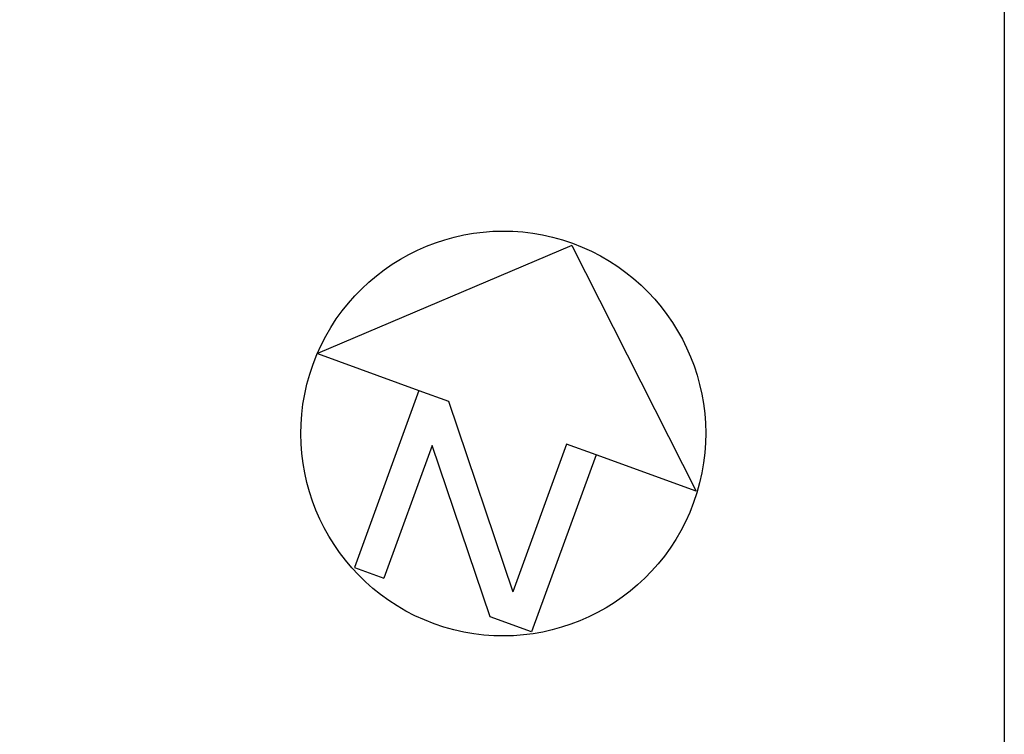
# Model space of a CAD drawing. Header units: millimetres. Extents: x 4234 to 4704, y 1542 to 2004.
# Tile 246 of 256: x 4594 to 4704, y 1765 to 1844. Entities that reach past the tile are written whole.
import ezdxf

# ---------------------------------------------------------------- set-up
doc = ezdxf.new("R2010")
doc.units = ezdxf.units.MM
doc.layers.add('DIMENSIONS', color=7, linetype='Continuous')
doc.layers.add('TEXT', color=7, linetype='Continuous')

# ---------------------------------------------------------------- blocks, each defined once
blk = doc.blocks.new('North Arrow')
h = blk.add_hatch()
h.set_pattern_fill('GRASS', color=256)
h.paths.add_polyline_path([(-4, -15.002), (3.197, -23.999), (6, -23.999), (6, -11.999), (4, -11.999), (4, -21.999), (-4, -11.999), (-6, -11.999), (-6, -23.999), (-4, -23.999)])
h = blk.add_hatch()
h.set_pattern_fill('GRASS', color=256)
h.paths.add_polyline_path([(-4, -15.002), (3.197, -23.999), (6, -23.999), (6, -11.999), (4, -11.999), (4, -21.999), (-4, -11.999), (-6, -11.999), (-6, -23.999), (-4, -23.999)])
for p, q in [((0, 0), (-12.86, -11.999)), ((0, 0), (12.782, -11.999)), ((-12.86, -11.999), (-6, -11.999)), ((-6, -11.999), (-6, -23.999)), ((-6, -11.999), (-4, -11.999)), ((-4, -11.999), (4, -21.999)), ((4, -11.999), (4, -21.999)), ((6, -11.999), (4, -11.999)), ((12.782, -11.999), (6, -11.999)), ((6, -11.999), (6, -23.999)), ((3.195, -23.996), (-4, -15.002)), ((-4, -15.002), (-4, -23.999)), ((-6, -23.999), (-4, -23.999)), ((6, -23.999), (3.195, -23.999))]:
    blk.add_line(p, q)
blk.add_circle((-0.013, -12.745), 12.885)

msp = doc.modelspace()

# ---------------------------------------------------------------- hatches: boundary and pattern name
at = {"layer": 'DIMENSIONS'}
h = msp.add_hatch(dxfattribs=at)
h.set_pattern_fill('GRASS', color=256, scale=0.5)
h.set_pattern_definition([(90, (3399.144, -158.445), (-8.980256, 8.980256), [2.38125, -15.57926]), (45, (3399.144, -158.445), (-8.980256, 8.980256), [2.38125, -10.31875]), (135, (3399.144, -158.445), (-8.980256, -8.980256), [2.38125, -10.31875])])
h.paths.add_polyline_path([(4417.642, 1844.325), (4423.295, 1838.251), (4434.997, 1847.63), (4469.633, 1855.411), (4513.149, 1877.657), (4531.91, 1892.866), (4546.887, 1910.457), (4556.576, 1922.748), (4577.553, 1933.381), (4592.745, 1936.647), (4614.987, 1937.27), (4624.025, 1937.27), (4633.352, 1938.711), (4636.398, 1940.231), (4631.843, 1952.387, 0.1618068)])
h.paths.add_polyline_path([(4631.843, 1952.387), (4629.875, 1957.638), (4629.402, 1957.362), (4621.324, 1958.355), (4615.855, 1959.613), (4597.306, 1970.684), (4571.563, 1964.436), (4571.563, 1952.35), (4556.657, 1951.293), (4533.205, 1949.701), (4514.014, 1931.759), (4500.094, 1928.388), (4467.514, 1910.265), (4457.649, 1889.768), (4440.095, 1876.858), (4418.61, 1858.458), (4410.164, 1852.361), (4417.642, 1844.325, -0.1618068)])
h.paths.add_polyline_path([(4548.079, 1916.6), (4552.857, 1929.938), (4546.693, 1932.146), (4541.915, 1918.808)], flags=24)
h.paths.add_polyline_path([(4503.056, 1883.274), (4507.833, 1896.612), (4501.67, 1898.82), (4496.892, 1885.482)], flags=24)
h.paths.add_polyline_path([(4451.737, 1857.409), (4456.514, 1870.747), (4450.351, 1872.954), (4445.573, 1859.617)], flags=24)
h.paths.add_polyline_path([(4412.993, 1854.337), (4417.077, 1849.949), (4419.339, 1852.055), (4415.256, 1856.442)], flags=24)
h.paths.add_polyline_path([(4596.347, 1950.181), (4601.125, 1963.518), (4594.961, 1965.726), (4590.184, 1952.389)], flags=24)
h.paths.add_polyline_path([(4509.799, 1914.44), (4520.772, 1919.976), (4517.122, 1927.21), (4506.149, 1921.675)], flags=24)
h.paths.add_polyline_path([(4321.655, 1898.427), (4326.034, 1896.392), (4327.337, 1899.195), (4322.958, 1901.23)], flags=9)
h.paths.add_polyline_path([(4333.436, 1891.996), (4338.276, 1888.46), (4340.1, 1890.956), (4335.26, 1894.492)], flags=9)
h.paths.add_polyline_path([(4351.195, 1875.643), (4355.521, 1871.494), (4357.661, 1873.726), (4353.334, 1877.874)], flags=9)
h.paths.add_polyline_path([(4373.922, 1853.781), (4378.272, 1849.657), (4380.399, 1851.901), (4376.049, 1856.024)], flags=9)
h.paths.add_polyline_path([(4389.205, 1846.109), (4392.546, 1849.595), (4390.314, 1851.734), (4386.973, 1848.248)], flags=9)
h.paths.add_polyline_path([(4407.974, 1825.893), (4411.638, 1829.038), (4409.624, 1831.383), (4405.961, 1828.238)], flags=9)
h.paths.add_polyline_path([(4405.697, 1823.188), (4408.835, 1819.518), (4411.185, 1821.527), (4408.046, 1825.197)], flags=9)
h.paths.add_polyline_path([(4412.076, 1813.536), (4414.857, 1808.226), (4417.596, 1809.66), (4414.815, 1814.97)], flags=9)
h.paths.add_polyline_path([(4306.063, 1735.531), (4308.37, 1742.308), (4305.444, 1743.304), (4303.137, 1736.527)], flags=9)
h.paths.add_polyline_path([(4289.124, 1902.077), (4295.062, 1902.894), (4294.64, 1905.956), (4288.702, 1905.139)], flags=9)
h.paths.add_polyline_path([(4305.67, 1902.469), (4311.525, 1901.187), (4312.186, 1904.206), (4306.331, 1905.488)], flags=9)
h.paths.add_polyline_path([(4434.212, 1813.221), (4438.6, 1817.304), (4436.494, 1819.567), (4432.106, 1815.483)], flags=9)
h.paths.add_polyline_path([(4381.102, 1865.727), (4385.185, 1861.34), (4387.448, 1863.446), (4383.365, 1867.833)], flags=9)
h.paths.add_polyline_path([(4421.978, 1821.805), (4426.062, 1817.417), (4428.324, 1819.523), (4424.241, 1823.911)], flags=9)
h.paths.add_polyline_path([(4410.395, 1823.868), (4413.93, 1827.157), (4411.824, 1829.42), (4408.289, 1826.131)], flags=9)
h.paths.add_polyline_path([(4387.391, 1817.486), (4392.169, 1830.823), (4386.005, 1833.031), (4381.227, 1819.694)], flags=9)
h.paths.add_polyline_path([(4347.973, 1750.06), (4352.75, 1763.397), (4346.587, 1765.605), (4341.809, 1752.268)], flags=9)
h.paths.add_polyline_path([(4341.432, 1678.315), (4346.21, 1691.652), (4340.046, 1693.86), (4335.269, 1680.523)], flags=9)
h.paths.add_polyline_path([(4323.367, 1583.702), (4328.145, 1597.039), (4321.981, 1599.247), (4317.204, 1585.909)], flags=9)
h.paths.add_polyline_path([(4335.365, 1700.446), (4339.979, 1713.328), (4330.825, 1716.607), (4326.211, 1703.726)], flags=9)
h.paths.add_polyline_path([(4396.179, 1839.031), (4404.655, 1830.211), (4406.861, 1832.33), (4398.385, 1841.151)], flags=9)
h.paths.add_polyline_path([(4396.433, 1860.296), (4402.629, 1853.776), (4403.712, 1854.806), (4397.517, 1861.325)], flags=9)
h.paths.add_polyline_path([(4349.014, 1900.377), (4363.585, 1891.161), (4365.102, 1893.559), (4350.531, 1902.776)], flags=9)
h.paths.add_polyline_path([(4438.666, 1769.752), (4437.611, 1764.115), (4441.328, 1763.419), (4442.383, 1769.056)], flags=9)
h.paths.add_polyline_path([(4432.339, 1775.082), (4431.592, 1769.395), (4435.341, 1768.902), (4436.089, 1774.588)], flags=9)
h.paths.add_polyline_path([(4446.576, 1765.01), (4445.473, 1759.382), (4449.184, 1758.654), (4450.287, 1764.282)], flags=9)
h.paths.add_polyline_path([(4333.28, 1902.136), (4338.08, 1900.158), (4339.521, 1903.654), (4334.722, 1905.632)], flags=9)
h.paths.add_polyline_path([(4335.517, 1907.037), (4340.858, 1904.947), (4342.235, 1908.469), (4336.895, 1910.559)], flags=9)
h.paths.add_polyline_path([(4338.313, 1912.555), (4343.753, 1910.74), (4344.95, 1914.327), (4339.509, 1916.142)], flags=9)
h.paths.add_polyline_path([(4390.585, 1863.01), (4393.613, 1859.818), (4396.592, 1862.643), (4393.563, 1865.836)], flags=9)
h.paths.add_polyline_path([(4431.119, 1819.228), (4434.15, 1816.033), (4437.129, 1818.858), (4434.097, 1822.054)], flags=9)
h.paths.add_polyline_path([(4421.135, 1830.165), (4424.164, 1826.973), (4427.142, 1829.798), (4424.114, 1832.991)], flags=9)
h.paths.add_polyline_path([(4410.884, 1841.214), (4413.913, 1838.022), (4416.891, 1840.847), (4413.863, 1844.04)], flags=9)
h.paths.add_polyline_path([(4400.588, 1852.195), (4403.617, 1849.002), (4406.596, 1851.828), (4403.567, 1855.02)], flags=9)
h.paths.add_polyline_path([(4378.865, 1874.762), (4381.896, 1871.566), (4384.875, 1874.392), (4381.843, 1877.588)], flags=9)

# ---------------------------------------------------------------- linework, layer by layer
msp.add_lwpolyline([(4244.911, 2003.647), (4703.753, 2003.647), (4703.753, 1541.619), (4244.911, 1541.619)], close=True, dxfattribs=at)

# ---------------------------------------------------------------- block references
at = {"layer": 'TEXT', "color": 0, "xscale": 1.75254520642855, "yscale": 1.752545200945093, "zscale": 1.752545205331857, "rotation": 340.0197287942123}
msp.add_blockref('North Arrow', (4655.507, 1819.116), dxfattribs=at)

doc.saveas('drawing.dxf')
